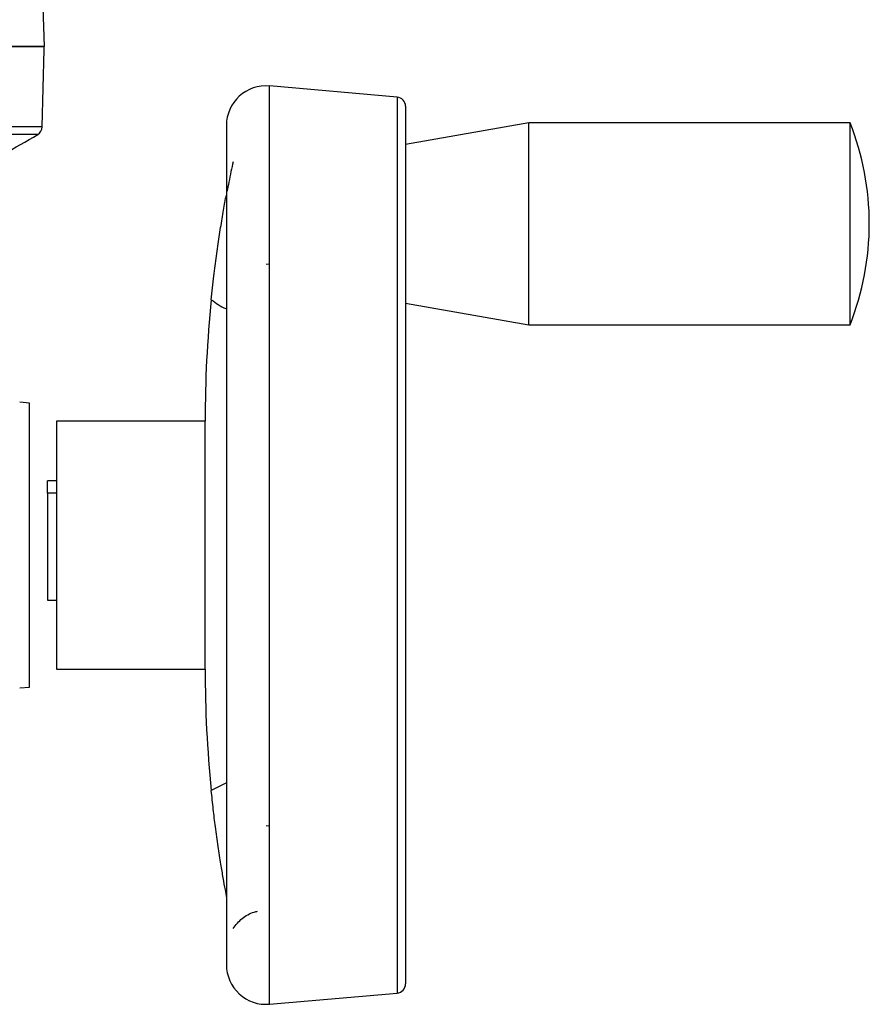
# Model space of a CAD drawing. Header units: millimetres. Extents: x 351 to 1801, y 78 to 1352.
# Tile 38 of 39: x 1709 to 1801, y 750 to 857. Entities that reach past the tile are written whole.
import ezdxf

# ---------------------------------------------------------------- set-up
doc = ezdxf.new("R2010")
doc.units = ezdxf.units.MM

msp = doc.modelspace()

# ---------------------------------------------------------------- linework, layer by layer
at = {"color": 7, "linetype": 'Continuous', "lineweight": 25}
for p, q in [((1711.56, 854.28), (1711.28, 862.12)), ((1711.31, 845.53), (1711.53, 853.95)), ((1749.96, 848.76), (1736.06, 849.98)), ((1731.37, 845.68), (1731.37, 754.27)), ((1764.28, 845.98), (1750.87, 843.61)), ((1799.28, 845.98), (1764.28, 845.98)), ((1764.28, 823.98), (1764.28, 845.98)), ((1799.28, 823.98), (1799.28, 845.98)), ((1735.68, 830.56), (1736.06, 830.61)), ((1750.87, 826.34), (1764.28, 823.98)), ((1764.28, 823.98), (1799.28, 823.98)), ((1709.94, 815.45), (1708.86, 815.54)), ((1709.94, 784.51), (1709.94, 815.45)), ((1729.06, 813.48), (1712.87, 813.48)), ((1712.87, 813.48), (1712.87, 786.48)), ((1729.06, 786.48), (1729.06, 813.48)), ((1712.87, 806.98), (1711.87, 806.98)), ((1711.87, 805.64), (1711.87, 806.98)), ((1712.87, 805.64), (1711.87, 805.64)), ((1711.87, 805.64), (1711.87, 793.98)), ((1711.87, 793.98), (1712.87, 793.98)), ((1712.87, 786.48), (1729.06, 786.48)), ((1708.86, 784.42), (1709.94, 784.51)), ((1736.06, 769.35), (1735.68, 769.39)), ((1736.06, 749.98), (1749.96, 751.19))]:
    msp.add_line(p, q, dxfattribs=at)
at = {"color": 8, "linetype": 'Continuous', "lineweight": 25}
for p, q in [((1736.06, 749.98), (1736.06, 849.98)), ((1749.96, 848.76), (1749.96, 751.19)), ((1711.31, 845.53), (1540.07, 845.53)), ((1710.82, 844.7), (1542.25, 844.7)), ((1731.37, 774.09), (1729.72, 773.26))]:
    msp.add_line(p, q, dxfattribs=at)
at = {"color": 7, "linetype": 'Continuous', "lineweight": 25}
for centre, radius, start, end in [((1710.53, 853.98), 1, 358.5, 17.4823), ((1735.68, 845.68), 4.31, 85, 180), ((1749.87, 847.77), 1, 0, 85), ((1710.31, 845.56), 1, 300.7698, 358.5), ((1771.37, 834.98), 30, 338.4898, 21.5102), ((1639.2, 964.99), 140, 297.2285, 300.7698), ((1861.92, 813.48), 132.87, 174.2888, 180), ((1861.92, 786.48), 132.87, 180, 185.7112), ((1735.68, 754.27), 4.31, 180, 275), ((1749.87, 752.19), 1, 275, 0)]:
    msp.add_arc(centre, radius, start, end, dxfattribs=at)
for points, knots in [([(1711.48, 854.28), (1711.41, 854.28), (1711.27, 854.28), (1710.09, 854.28), (1708.13, 854.28), (1705.28, 854.28), (1701.55, 854.28), (1696.94, 854.28), (1691.49, 854.28), (1685.26, 854.28), (1678.35, 854.28), (1670.88, 854.28), (1662.97, 854.28), (1654.77, 854.28), (1646.41, 854.28), (1638.07, 854.28), (1629.78, 854.28), (1621.56, 854.28), (1613.33, 854.28), (1605.04, 854.28), (1596.7, 854.28), (1588.34, 854.28), (1580.14, 854.28), (1572.23, 854.28), (1564.76, 854.28), (1557.86, 854.28), (1551.63, 854.28), (1546.17, 854.28), (1541.56, 854.28), (1537.83, 854.28), (1535, 854.28), (1532.99, 854.28), (1532.33, 854.28), (1532.01, 854.28)], [0, 0, 0, 0, 0.029501, 0.059996, 0.091396, 0.123593, 0.156458, 0.189841, 0.22358, 0.257499, 0.291418, 0.325157, 0.358541, 0.391405, 0.423602, 0.455003, 0.485002, 0.514999, 0.544997, 0.574994, 0.606395, 0.638592, 0.671457, 0.70484, 0.738579, 0.772498, 0.806417, 0.840156, 0.873539, 0.906404, 0.938601, 0.970002, 1, 1, 1, 1]), ([(1532.43, 854.28), (1532.68, 854.28), (1533.32, 854.28), (1535.32, 854.28), (1538.27, 854.28), (1542.06, 854.28), (1546.6, 854.28), (1551.87, 854.28), (1557.82, 854.28), (1564.37, 854.28), (1571.48, 854.28), (1579.06, 854.28), (1587.06, 854.28), (1595.39, 854.28), (1603.97, 854.28), (1612.72, 854.28), (1621.56, 854.28), (1630.39, 854.28), (1639.14, 854.28), (1647.72, 854.28), (1656.05, 854.28), (1664.05, 854.28), (1671.64, 854.28), (1678.74, 854.28), (1685.3, 854.28), (1691.24, 854.28), (1696.51, 854.28), (1701.06, 854.28), (1704.84, 854.28), (1707.82, 854.28), (1709.96, 854.28), (1711.31, 854.28), (1711.47, 854.28), (1711.56, 854.28)], [0, 0, 0, 0, 0.021509, 0.054125, 0.086742, 0.119358, 0.151975, 0.184591, 0.217207, 0.249824, 0.28244, 0.315056, 0.347673, 0.380289, 0.412905, 0.445522, 0.478138, 0.510755, 0.543371, 0.575987, 0.608604, 0.64122, 0.673836, 0.706453, 0.739069, 0.771685, 0.804302, 0.836918, 0.869535, 0.902151, 0.934767, 0.967384, 1, 1, 1, 1]), ([(1750.87, 847.77), (1750.87, 847.7), (1750.87, 847.56), (1750.87, 846.41), (1750.87, 844.67), (1750.87, 842.48), (1750.87, 840.03), (1750.87, 837.14), (1750.87, 833.83), (1750.87, 830.16), (1750.87, 826.2), (1750.87, 822), (1750.87, 817.19), (1750.87, 811.78), (1750.87, 805.87), (1750.87, 799.98), (1750.87, 794.09), (1750.87, 788.18), (1750.87, 782.77), (1750.87, 777.96), (1750.87, 773.75), (1750.87, 769.79), (1750.87, 766.13), (1750.87, 762.82), (1750.87, 759.93), (1750.87, 757.47), (1750.87, 755.28), (1750.87, 753.55), (1750.87, 752.4), (1750.87, 752.26), (1750.87, 752.19)], [0, 0, 0, 0, 0.038814, 0.078832, 0.119976, 0.152138, 0.184303, 0.21715, 0.25, 0.282846, 0.315697, 0.347859, 0.380024, 0.421165, 0.461184, 0.5, 0.538813, 0.578832, 0.619976, 0.652138, 0.684303, 0.71715, 0.75, 0.782846, 0.815697, 0.847859, 0.880024, 0.921165, 0.961184, 1, 1, 1, 1]), ([(1732.1, 841.73), (1731.94, 841.02), (1731.73, 840.02), (1731.5, 838.83), (1731.43, 838.49)], [0, 0, 0, 0, 0.710267, 1, 1, 1, 1]), ([(1729.72, 826.7), (1729.81, 827.57), (1729.98, 829.21), (1730.28, 831.5), (1730.58, 833.6), (1730.9, 835.56), (1731.17, 837.12), (1731.31, 837.84), (1731.36, 838.09)], [0, 0, 0, 0, 0.192649, 0.361463, 0.53477, 0.714302, 0.898034, 1, 1, 1, 1]), ([(1731.41, 761.59), (1731.36, 761.85), (1731.25, 762.42), (1731.02, 763.72), (1730.75, 765.29), (1730.47, 767.15), (1730.18, 769.17), (1729.93, 771.23), (1729.79, 772.57), (1729.72, 773.26)], [0, 0, 0, 0, 0.1163976, 0.2504805, 0.3873298, 0.5496741, 0.7153664, 0.8557704, 1, 1, 1, 1]), ([(1732.1, 758.23), (1732.4, 758.61), (1733.01, 759.39), (1734.03, 759.92), (1734.64, 760.08), (1734.76, 760.11)], [0, 0, 0, 0, 0.44097, 0.882438, 1, 1, 1, 1])]:
    msp.add_open_spline(points, degree=3, knots=knots, dxfattribs=at)
at = {"color": 8, "linetype": 'Continuous', "lineweight": 25}
msp.add_open_spline([(1729.72, 826.7), (1730.22, 826.33), (1730.75, 825.95), (1731.35, 825.71), (1731.37, 825.7)], degree=3, knots=[0, 0, 0, 0, 0.962902, 1, 1, 1, 1], dxfattribs=at)

doc.saveas('drawing.dxf')
